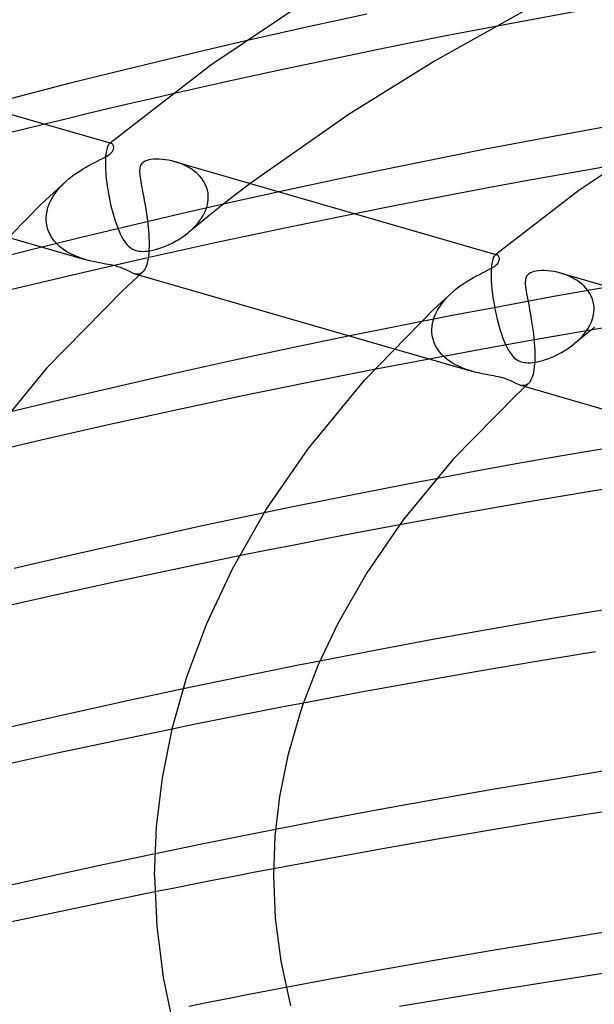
# Model space of a CAD drawing. Header units: millimetres. Extents: x -247 to 247, y -141 to 230.
# Tile 42 of 99: x -82 to -62, y 150 to 183. Entities that reach past the tile are written whole.
import ezdxf

# ---------------------------------------------------------------- set-up
doc = ezdxf.new("R2010")
doc.units = ezdxf.units.MM
doc.layers.add('HIDDEN', color=7, linetype='Continuous')
doc.layers.add('THICK', color=7, linetype='Continuous')

msp = doc.modelspace()

# ---------------------------------------------------------------- linework, layer by layer
at = {"layer": 'HIDDEN'}
for p, q in [((-69.856, 183.143), (-71.924, 182.693)), ((-71.924, 182.693), (-73.972, 182.231)), ((-65.514, 182.734), (-67.356, 182.378)), ((-67.356, 182.378), (-69.192, 182.011)), ((-69.192, 182.011), (-71.02, 181.634)), ((-71.02, 181.634), (-72.837, 181.249)), ((-72.837, 181.249), (-74.641, 180.854)), ((-74.641, 180.854), (-76.432, 180.452)), ((-80.701, 179.444), (-81.982, 179.128)), ((-78.602, 178.646), (-78.615, 178.602)), ((-78.589, 178.684), (-78.602, 178.646)), ((-78.574, 178.717), (-78.589, 178.684)), ((-78.559, 178.743), (-78.574, 178.717)), ((-78.544, 178.764), (-78.559, 178.743)), ((-78.528, 178.78), (-78.544, 178.764)), ((-78.516, 178.789), (-78.528, 178.78)), ((-78.522, 178.785), (-78.528, 178.78)), ((-78.517, 178.789), (-78.522, 178.785)), ((-78.512, 178.794), (-78.517, 178.789)), ((-78.505, 178.795), (-78.516, 178.789)), ((-78.506, 178.798), (-78.512, 178.794)), ((-78.501, 178.803), (-78.506, 178.798)), ((-78.494, 178.798), (-78.505, 178.795)), ((-78.495, 178.807), (-78.501, 178.803)), ((-78.482, 178.8), (-78.494, 178.798)), ((-78.471, 178.799), (-78.482, 178.8)), ((-78.46, 178.797), (-78.471, 178.799)), ((-78.651, 178.359), (-78.656, 178.281)), ((-78.644, 178.43), (-78.651, 178.359)), ((-78.636, 178.494), (-78.644, 178.43)), ((-78.626, 178.551), (-78.636, 178.494)), ((-78.615, 178.602), (-78.626, 178.551)), ((-78.658, 178.197), (-78.659, 178.108)), ((-78.659, 178.108), (-78.657, 178.012)), ((-78.656, 178.281), (-78.658, 178.197)), ((-78.657, 178.012), (-78.656, 177.998)), ((-78.656, 177.998), (-78.656, 177.984)), ((-78.656, 177.984), (-78.655, 177.969)), ((-76.186, 178.137), (-76.304, 178.175)), ((-76.07, 178.093), (-76.186, 178.137)), ((-75.958, 178.042), (-76.07, 178.093)), ((-75.85, 177.985), (-75.958, 178.042)), ((-75.748, 177.923), (-75.85, 177.985)), ((-78.655, 177.969), (-78.655, 177.955)), ((-78.655, 177.955), (-78.654, 177.94)), ((-78.654, 177.94), (-78.653, 177.926)), ((-78.653, 177.926), (-78.647, 177.82)), ((-78.647, 177.82), (-78.638, 177.71)), ((-78.638, 177.71), (-78.627, 177.596)), ((-75.653, 177.854), (-75.748, 177.923)), ((-75.564, 177.779), (-75.653, 177.854)), ((-75.484, 177.698), (-75.564, 177.779)), ((-75.411, 177.613), (-75.484, 177.698)), ((-80.272, 177.215), (-80.18, 177.322)), ((-80.18, 177.322), (-80.082, 177.426)), ((-80.082, 177.426), (-79.976, 177.525)), ((-78.627, 177.596), (-78.613, 177.477)), ((-78.613, 177.477), (-78.597, 177.357)), ((-78.597, 177.357), (-78.578, 177.235)), ((-75.349, 177.522), (-75.411, 177.613)), ((-75.295, 177.427), (-75.349, 177.522)), ((-75.253, 177.327), (-75.295, 177.427)), ((-75.221, 177.224), (-75.253, 177.327)), ((-73.776, 177.445), (-74.132, 177.175)), ((-80.494, 176.875), (-80.429, 176.991)), ((-80.429, 176.991), (-80.355, 177.105)), ((-80.355, 177.105), (-80.272, 177.215)), ((-78.578, 177.235), (-78.557, 177.112)), ((-78.557, 177.112), (-78.534, 176.989)), ((-78.534, 176.989), (-78.509, 176.865)), ((-75.201, 177.119), (-75.221, 177.224)), ((-75.192, 177.012), (-75.201, 177.119)), ((-75.192, 176.998), (-75.192, 177.012)), ((-75.191, 176.984), (-75.192, 176.998)), ((-75.191, 176.969), (-75.191, 176.984)), ((-72.801, 177.163), (-74.488, 176.79)), ((-74.132, 177.175), (-74.484, 176.903)), ((-80.592, 176.638), (-80.549, 176.757)), ((-80.549, 176.757), (-80.494, 176.875)), ((-78.509, 176.865), (-78.482, 176.742)), ((-78.482, 176.742), (-78.453, 176.62)), ((-74.488, 176.79), (-76.162, 176.41)), ((-75.244, 176.643), (-75.21, 176.784)), ((-75.21, 176.784), (-75.193, 176.927)), ((-75.193, 176.927), (-75.192, 176.941)), ((-75.192, 176.955), (-75.191, 176.969)), ((-75.192, 176.941), (-75.192, 176.955)), ((-74.484, 176.903), (-74.832, 176.63)), ((-80.654, 176.282), (-80.645, 176.4)), ((-80.645, 176.4), (-80.625, 176.518)), ((-80.625, 176.518), (-80.592, 176.638)), ((-78.453, 176.62), (-78.421, 176.5)), ((-78.421, 176.5), (-78.388, 176.381)), ((-78.388, 176.381), (-78.353, 176.265)), ((-76.162, 176.41), (-77.82, 176.023)), ((-75.176, 176.356), (-75.515, 176.081)), ((-75.442, 176.244), (-75.363, 176.372)), ((-75.363, 176.372), (-75.296, 176.505)), ((-75.296, 176.505), (-75.244, 176.643)), ((-74.832, 176.63), (-75.176, 176.356)), ((-70.255, 176.428), (-72.616, 175.945)), ((-80.655, 176.267), (-80.654, 176.282)), ((-80.655, 176.253), (-80.655, 176.267)), ((-80.655, 176.238), (-80.655, 176.253)), ((-80.654, 176.223), (-80.655, 176.238)), ((-80.654, 176.208), (-80.654, 176.223)), ((-80.653, 176.194), (-80.654, 176.208)), ((-80.636, 176.043), (-80.653, 176.194)), ((-80.599, 175.899), (-80.636, 176.043)), ((-77.82, 176.023), (-79.472, 175.626)), ((-78.353, 176.265), (-78.317, 176.152)), ((-78.317, 176.152), (-78.278, 176.042)), ((-78.278, 176.042), (-78.239, 175.939)), ((-75.515, 176.081), (-75.85, 175.805)), ((-75.742, 175.9), (-75.634, 176.008)), ((-75.634, 176.008), (-75.533, 176.123)), ((-75.533, 176.123), (-75.442, 176.244)), ((-80.544, 175.764), (-80.599, 175.899)), ((-80.474, 175.638), (-80.544, 175.764)), ((-78.239, 175.939), (-78.199, 175.841)), ((-78.199, 175.841), (-78.157, 175.749)), ((-78.157, 175.749), (-78.114, 175.663)), ((-78.114, 175.663), (-78.07, 175.583)), ((-76.074, 175.637), (-75.964, 175.715)), ((-75.964, 175.715), (-75.857, 175.799)), ((-75.857, 175.799), (-75.742, 175.9)), ((-72.616, 175.945), (-74.959, 175.447)), ((-81.943, 175.639), (-79.307, 174.878)), ((-79.472, 175.626), (-81.119, 175.221)), ((-80.39, 175.521), (-80.474, 175.638)), ((-80.294, 175.414), (-80.39, 175.521)), ((-80.188, 175.317), (-80.294, 175.414)), ((-78.07, 175.583), (-78.025, 175.51)), ((-78.025, 175.51), (-77.978, 175.445)), ((-77.978, 175.445), (-77.93, 175.386)), ((-77.93, 175.386), (-77.882, 175.337)), ((-77.882, 175.337), (-77.836, 175.297)), ((-74.959, 175.447), (-77.282, 174.935)), ((-76.753, 175.293), (-76.642, 175.336)), ((-76.642, 175.336), (-76.528, 175.384)), ((-76.528, 175.384), (-76.414, 175.439)), ((-76.414, 175.439), (-76.3, 175.499)), ((-76.3, 175.499), (-76.186, 175.565)), ((-76.186, 175.565), (-76.074, 175.637)), ((-81.119, 175.221), (-82.759, 174.807)), ((-80.073, 175.229), (-80.188, 175.317)), ((-79.952, 175.15), (-80.073, 175.229)), ((-79.827, 175.08), (-79.952, 175.15)), ((-79.699, 175.019), (-79.827, 175.08)), ((-79.569, 174.965), (-79.699, 175.019)), ((-77.836, 175.297), (-77.791, 175.265)), ((-77.791, 175.265), (-77.749, 175.24)), ((-77.749, 175.24), (-77.71, 175.22)), ((-77.71, 175.22), (-77.671, 175.204)), ((-77.671, 175.204), (-77.63, 175.191)), ((-77.63, 175.191), (-77.588, 175.18)), ((-77.588, 175.18), (-77.544, 175.172)), ((-77.544, 175.172), (-77.498, 175.166)), ((-77.498, 175.166), (-77.448, 175.162)), ((-77.448, 175.162), (-77.392, 175.161)), ((-77.392, 175.161), (-77.326, 175.163)), ((-77.326, 175.163), (-77.249, 175.17)), ((-77.249, 175.17), (-77.161, 175.183)), ((-77.161, 175.183), (-77.065, 175.202)), ((-77.065, 175.202), (-76.965, 175.226)), ((-76.965, 175.226), (-76.861, 175.257)), ((-76.861, 175.257), (-76.753, 175.293)), ((-65.566, 174.994), (-65.581, 174.967)), ((-65.55, 175.015), (-65.566, 174.994)), ((-65.534, 175.031), (-65.55, 175.015)), ((-65.529, 175.035), (-65.535, 175.031)), ((-65.523, 175.039), (-65.534, 175.031)), ((-65.524, 175.039), (-65.529, 175.035)), ((-65.519, 175.044), (-65.524, 175.039)), ((-65.512, 175.044), (-65.523, 175.039)), ((-65.514, 175.048), (-65.519, 175.044)), ((-65.508, 175.052), (-65.514, 175.048)), ((-65.501, 175.048), (-65.512, 175.044)), ((-65.503, 175.057), (-65.508, 175.052)), ((-65.49, 175.05), (-65.501, 175.048)), ((-65.479, 175.049), (-65.49, 175.05)), ((-65.469, 175.047), (-65.479, 175.049)), ((-77.282, 174.935), (-79.58, 174.409)), ((-79.438, 174.919), (-79.569, 174.965)), ((-79.307, 174.878), (-79.438, 174.919)), ((-79.189, 174.846), (-79.307, 174.878)), ((-79.073, 174.818), (-79.189, 174.846)), ((-78.96, 174.794), (-79.073, 174.818)), ((-78.852, 174.772), (-78.96, 174.794)), ((-78.749, 174.753), (-78.852, 174.772)), ((-78.651, 174.735), (-78.749, 174.753)), ((-78.565, 174.72), (-78.651, 174.735)), ((-78.491, 174.705), (-78.565, 174.72)), ((-78.429, 174.693), (-78.491, 174.705)), ((-78.376, 174.681), (-78.429, 174.693)), ((-78.327, 174.669), (-78.376, 174.681)), ((-78.28, 174.657), (-78.327, 174.669)), ((-65.65, 174.68), (-65.657, 174.609)), ((-65.642, 174.745), (-65.65, 174.68)), ((-65.632, 174.802), (-65.642, 174.745)), ((-65.621, 174.853), (-65.632, 174.802)), ((-65.609, 174.897), (-65.621, 174.853)), ((-65.595, 174.935), (-65.609, 174.897)), ((-65.581, 174.967), (-65.595, 174.935)), ((-79.58, 174.409), (-81.857, 173.87)), ((-78.236, 174.644), (-78.28, 174.657)), ((-78.193, 174.631), (-78.236, 174.644)), ((-78.153, 174.617), (-78.193, 174.631)), ((-78.112, 174.602), (-78.153, 174.617)), ((-78.07, 174.585), (-78.112, 174.602)), ((-78.026, 174.566), (-78.07, 174.585)), ((-77.982, 174.546), (-78.026, 174.566)), ((-77.936, 174.524), (-77.982, 174.546)), ((-77.89, 174.5), (-77.936, 174.524)), ((-77.845, 174.478), (-77.89, 174.5)), ((-77.8, 174.457), (-77.845, 174.478)), ((-77.758, 174.437), (-77.8, 174.457)), ((-77.716, 174.421), (-77.758, 174.437)), ((-77.675, 174.407), (-77.716, 174.421)), ((-77.625, 174.396), (-77.675, 174.407)), ((-77.675, 174.407), (-77.513, 174.36)), ((-77.577, 174.391), (-77.625, 174.396)), ((-77.531, 174.394), (-77.577, 174.391)), ((-77.488, 174.406), (-77.531, 174.394)), ((-77.448, 174.425), (-77.488, 174.406)), ((-77.41, 174.454), (-77.448, 174.425)), ((-65.664, 174.447), (-65.665, 174.357)), ((-65.665, 174.357), (-65.663, 174.261)), ((-65.662, 174.531), (-65.664, 174.447)), ((-65.657, 174.609), (-65.662, 174.531)), ((-63.207, 174.391), (-63.321, 174.427)), ((-63.096, 174.35), (-63.207, 174.391)), ((-62.989, 174.303), (-63.096, 174.35)), ((-65.663, 174.261), (-65.662, 174.247)), ((-65.662, 174.247), (-65.662, 174.233)), ((-65.662, 174.233), (-65.661, 174.218)), ((-65.661, 174.218), (-65.661, 174.204)), ((-65.661, 174.204), (-65.66, 174.189)), ((-65.66, 174.189), (-65.659, 174.175)), ((-65.659, 174.175), (-65.65, 174.029)), ((-65.65, 174.029), (-65.636, 173.875)), ((-62.886, 174.251), (-62.989, 174.303)), ((-62.789, 174.193), (-62.886, 174.251)), ((-62.696, 174.13), (-62.789, 174.193)), ((-62.61, 174.062), (-62.696, 174.13)), ((-62.531, 173.989), (-62.61, 174.062)), ((-67.176, 173.585), (-67.085, 173.679)), ((-67.085, 173.679), (-66.989, 173.77)), ((-65.636, 173.875), (-65.618, 173.714)), ((-65.618, 173.714), (-65.594, 173.548)), ((-61.823, 173.942), (-63.615, 173.625)), ((-62.458, 173.912), (-62.531, 173.989)), ((-62.394, 173.829), (-62.458, 173.912)), ((-62.337, 173.742), (-62.394, 173.829)), ((-62.29, 173.651), (-62.337, 173.742)), ((-67.408, 173.284), (-67.338, 173.387)), ((-67.338, 173.387), (-67.26, 173.487)), ((-67.26, 173.487), (-67.176, 173.585)), ((-65.594, 173.548), (-65.567, 173.38)), ((-65.567, 173.38), (-65.535, 173.21)), ((-63.615, 173.625), (-65.326, 173.31)), ((-62.252, 173.557), (-62.29, 173.651)), ((-62.224, 173.461), (-62.252, 173.557)), ((-62.206, 173.362), (-62.224, 173.461)), ((-62.197, 173.261), (-62.206, 173.362)), ((-67.572, 172.964), (-67.526, 173.072)), ((-67.526, 173.072), (-67.471, 173.179)), ((-67.471, 173.179), (-67.408, 173.284)), ((-65.326, 173.31), (-67.03, 172.986)), ((-65.535, 173.21), (-65.5, 173.041)), ((-65.5, 173.041), (-65.461, 172.873)), ((-62.242, 172.919), (-62.213, 173.047)), ((-62.213, 173.047), (-62.198, 173.176)), ((-62.198, 173.19), (-62.197, 173.204)), ((-62.198, 173.176), (-62.198, 173.19)), ((-62.197, 173.246), (-62.197, 173.261)), ((-62.197, 173.232), (-62.197, 173.246)), ((-62.197, 173.218), (-62.197, 173.232)), ((-62.197, 173.204), (-62.197, 173.218)), ((-67.03, 172.986), (-68.729, 172.654)), ((-67.653, 172.638), (-67.635, 172.747)), ((-67.635, 172.747), (-67.608, 172.855)), ((-67.608, 172.855), (-67.572, 172.964)), ((-65.461, 172.873), (-65.418, 172.708)), ((-65.418, 172.708), (-65.371, 172.547)), ((-62.409, 172.553), (-62.342, 172.671)), ((-60.559, 172.801), (-62.387, 172.494)), ((-62.342, 172.671), (-62.286, 172.793)), ((-62.286, 172.793), (-62.242, 172.919)), ((-68.729, 172.654), (-70.422, 172.313)), ((-67.661, 172.516), (-67.66, 172.531)), ((-67.661, 172.501), (-67.661, 172.516)), ((-67.661, 172.487), (-67.661, 172.501)), ((-67.66, 172.472), (-67.661, 172.487)), ((-67.66, 172.531), (-67.653, 172.638)), ((-67.66, 172.457), (-67.66, 172.472)), ((-67.659, 172.443), (-67.66, 172.457)), ((-67.646, 172.32), (-67.659, 172.443)), ((-65.371, 172.547), (-65.321, 172.39)), ((-65.321, 172.39), (-65.268, 172.242)), ((-62.387, 172.494), (-64.204, 172.179)), ((-62.572, 172.333), (-62.486, 172.441)), ((-62.181, 172.601), (-62.524, 172.326)), ((-62.486, 172.441), (-62.409, 172.553)), ((-67.621, 172.201), (-67.646, 172.32)), ((-67.583, 172.088), (-67.621, 172.201)), ((-67.534, 171.98), (-67.583, 172.088)), ((-64.204, 172.179), (-66.011, 171.855)), ((-65.268, 172.242), (-65.214, 172.105)), ((-65.214, 172.105), (-65.157, 171.979)), ((-62.971, 171.965), (-62.869, 172.044)), ((-62.869, 172.044), (-62.764, 172.135)), ((-62.524, 172.326), (-62.863, 172.05)), ((-62.764, 172.135), (-62.665, 172.231)), ((-62.665, 172.231), (-62.572, 172.333)), ((-68.927, 171.882), (-66.316, 171.128)), ((-66.011, 171.855), (-67.808, 171.523)), ((-67.475, 171.878), (-67.534, 171.98)), ((-67.407, 171.784), (-67.475, 171.878)), ((-67.331, 171.695), (-67.407, 171.784)), ((-67.248, 171.613), (-67.331, 171.695)), ((-65.157, 171.979), (-65.097, 171.865)), ((-65.097, 171.865), (-65.036, 171.763)), ((-65.036, 171.763), (-64.971, 171.674)), ((-63.513, 171.645), (-63.404, 171.698)), ((-63.404, 171.698), (-63.294, 171.757)), ((-63.294, 171.757), (-63.184, 171.821)), ((-63.184, 171.821), (-63.076, 171.891)), ((-63.076, 171.891), (-62.971, 171.965)), ((-67.808, 171.523), (-69.601, 171.182)), ((-67.159, 171.537), (-67.248, 171.613)), ((-67.064, 171.467), (-67.159, 171.537)), ((-66.965, 171.403), (-67.064, 171.467)), ((-66.862, 171.344), (-66.965, 171.403)), ((-64.971, 171.674), (-64.906, 171.602)), ((-64.906, 171.602), (-64.844, 171.546)), ((-64.844, 171.546), (-64.785, 171.505)), ((-64.785, 171.505), (-64.73, 171.475)), ((-64.73, 171.475), (-64.677, 171.453)), ((-64.677, 171.453), (-64.62, 171.435)), ((-64.62, 171.435), (-64.56, 171.423)), ((-64.56, 171.423), (-64.495, 171.415)), ((-64.495, 171.415), (-64.426, 171.411)), ((-64.426, 171.411), (-64.353, 171.412)), ((-64.353, 171.412), (-64.276, 171.418)), ((-64.276, 171.418), (-64.195, 171.429)), ((-64.195, 171.429), (-64.11, 171.444)), ((-64.11, 171.444), (-64.02, 171.464)), ((-64.02, 171.464), (-63.926, 171.49)), ((-63.926, 171.49), (-63.828, 171.52)), ((-63.828, 171.52), (-63.726, 171.556)), ((-63.726, 171.556), (-63.621, 171.597)), ((-63.621, 171.597), (-63.513, 171.645)), ((-66.755, 171.291), (-66.862, 171.344)), ((-66.645, 171.242), (-66.755, 171.291)), ((-66.534, 171.199), (-66.645, 171.242)), ((-66.423, 171.161), (-66.534, 171.199)), ((-66.314, 171.127), (-66.423, 171.161)), ((-66.209, 171.099), (-66.314, 171.127)), ((-66.106, 171.074), (-66.209, 171.099)), ((-66.007, 171.051), (-66.106, 171.074)), ((-65.912, 171.032), (-66.007, 171.051)), ((-65.821, 171.015), (-65.912, 171.032)), ((-65.734, 170.999), (-65.821, 171.015)), ((-65.651, 170.983), (-65.734, 170.999)), ((-65.571, 170.969), (-65.651, 170.983)), ((-65.495, 170.954), (-65.571, 170.969)), ((-65.423, 170.939), (-65.495, 170.954)), ((-65.355, 170.924), (-65.423, 170.939)), ((-65.291, 170.908), (-65.355, 170.924)), ((-65.231, 170.89), (-65.291, 170.908)), ((-65.175, 170.872), (-65.231, 170.89)), ((-65.119, 170.851), (-65.175, 170.872)), ((-65.059, 170.826), (-65.119, 170.851)), ((-64.997, 170.798), (-65.059, 170.826)), ((-64.931, 170.767), (-64.997, 170.798)), ((-64.866, 170.734), (-64.931, 170.767)), ((-64.803, 170.704), (-64.866, 170.734)), ((-64.742, 170.677), (-64.803, 170.704)), ((-64.416, 170.704), (-64.455, 170.675)), ((-64.682, 170.657), (-64.742, 170.677)), ((-64.683, 170.657), (-64.519, 170.609)), ((-64.634, 170.646), (-64.682, 170.657)), ((-64.587, 170.641), (-64.634, 170.646)), ((-64.541, 170.644), (-64.587, 170.641)), ((-64.496, 170.655), (-64.541, 170.644)), ((-64.455, 170.675), (-64.496, 170.655)), ((-67.513, 167.508), (-68.483, 167.323)), ((-69.452, 167.136), (-70.419, 166.945)), ((-68.483, 167.323), (-69.452, 167.136)), ((-71.383, 166.752), (-72.346, 166.557)), ((-70.419, 166.945), (-71.383, 166.752)), ((-72.346, 166.557), (-73.306, 166.359)), ((-69.65, 165.786), (-70.553, 165.615)), ((-68.747, 165.955), (-69.65, 165.786)), ((-71.455, 165.441), (-72.355, 165.265)), ((-70.553, 165.615), (-71.455, 165.441)), ((-73.254, 165.087), (-74.151, 164.907)), ((-72.355, 165.265), (-73.254, 165.087)), ((-72.205, 161.217), (-72.975, 161.063)), ((-71.433, 161.37), (-72.205, 161.217)), ((-74.512, 160.75), (-75.279, 160.591)), ((-73.745, 160.907), (-74.512, 160.75)), ((-72.975, 161.063), (-73.745, 160.907)), ((-75.279, 160.591), (-76.043, 160.431)), ((-72.729, 159.813), (-73.467, 159.67)), ((-71.99, 159.955), (-72.729, 159.813)), ((-74.205, 159.525), (-74.942, 159.378)), ((-73.467, 159.67), (-74.205, 159.525)), ((-75.678, 159.231), (-76.412, 159.081)), ((-74.942, 159.378), (-75.678, 159.231)), ((-73.608, 155.566), (-74.286, 155.43)), ((-72.929, 155.699), (-73.608, 155.566)), ((-75.639, 155.157), (-76.314, 155.018)), ((-74.963, 155.294), (-75.639, 155.157)), ((-74.286, 155.43), (-74.963, 155.294)), ((-76.314, 155.018), (-76.987, 154.878)), ((-74.333, 154.121), (-74.999, 153.992)), ((-73.666, 154.249), (-74.333, 154.121)), ((-72.999, 154.376), (-73.666, 154.249)), ((-75.664, 153.862), (-76.329, 153.73)), ((-74.999, 153.992), (-75.664, 153.862)), ((-76.329, 153.73), (-76.993, 153.597)), ((-73.231, 150.26), (-73.887, 150.133)), ((-72.575, 150.385), (-73.231, 150.26)), ((-75.196, 149.877), (-75.849, 149.747)), ((-74.542, 150.006), (-75.196, 149.877)), ((-73.887, 150.133), (-74.542, 150.006))]:
    msp.add_line(p, q, dxfattribs=at)
at = {"layer": 'THICK'}
for p, q in [((-71.182, 184.057), (-75.106, 181.433)), ((-62.379, 183.315), (-65.514, 182.734)), ((-64.541, 183.259), (-67.571, 181.566)), ((-73.972, 182.231), (-75.46, 181.886)), ((-89.293, 181.924), (-78.461, 178.797)), ((-75.46, 181.886), (-76.94, 181.534)), ((-75.106, 181.433), (-78.495, 178.807)), ((-76.94, 181.534), (-78.417, 181.174)), ((-67.571, 181.566), (-70.451, 179.776)), ((-78.417, 181.174), (-79.888, 180.807)), ((-79.888, 180.807), (-81.353, 180.433)), ((-81.353, 180.433), (-82.81, 180.053)), ((-76.432, 180.452), (-77.148, 180.287)), ((-77.862, 180.122), (-78.573, 179.955)), ((-77.148, 180.287), (-77.862, 180.122)), ((-79.283, 179.786), (-79.992, 179.616)), ((-78.573, 179.955), (-79.283, 179.786)), ((-70.451, 179.776), (-73.776, 177.445)), ((-79.992, 179.616), (-80.701, 179.444)), ((-61.129, 179.474), (-63.513, 179.041)), ((-59.497, 179.354), (-62.715, 177.206)), ((-63.513, 179.041), (-65.854, 178.596)), ((-78.444, 178.79), (-78.46, 178.797)), ((-78.43, 178.78), (-78.444, 178.79)), ((-78.416, 178.766), (-78.43, 178.78)), ((-78.404, 178.75), (-78.416, 178.766)), ((-78.394, 178.731), (-78.404, 178.75)), ((-78.386, 178.71), (-78.394, 178.731)), ((-78.381, 178.688), (-78.386, 178.71)), ((-78.377, 178.665), (-78.381, 178.688)), ((-78.381, 178.608), (-78.377, 178.639)), ((-78.377, 178.639), (-78.377, 178.665)), ((-78.751, 178.288), (-78.684, 178.324)), ((-78.684, 178.324), (-78.628, 178.355)), ((-78.628, 178.355), (-78.581, 178.383)), ((-78.581, 178.383), (-78.543, 178.408)), ((-78.543, 178.408), (-78.511, 178.431)), ((-78.511, 178.431), (-78.483, 178.454)), ((-78.483, 178.454), (-78.442, 178.495)), ((-78.442, 178.495), (-78.411, 178.535)), ((-78.411, 178.535), (-78.392, 178.573)), ((-78.392, 178.573), (-78.381, 178.608)), ((-65.854, 178.596), (-68.185, 178.134)), ((-79.434, 177.923), (-79.324, 177.988)), ((-79.324, 177.988), (-79.217, 178.048)), ((-79.217, 178.048), (-79.112, 178.104)), ((-79.112, 178.104), (-79.012, 178.156)), ((-79.012, 178.156), (-78.918, 178.203)), ((-78.918, 178.203), (-78.83, 178.248)), ((-78.83, 178.248), (-78.751, 178.288)), ((-77.495, 177.975), (-77.502, 177.932)), ((-77.484, 178.015), (-77.495, 177.975)), ((-77.47, 178.052), (-77.484, 178.015)), ((-77.451, 178.085), (-77.47, 178.052)), ((-77.429, 178.115), (-77.451, 178.085)), ((-77.401, 178.142), (-77.429, 178.115)), ((-77.372, 178.164), (-77.401, 178.142)), ((-77.339, 178.184), (-77.372, 178.164)), ((-77.299, 178.203), (-77.339, 178.184)), ((-77.251, 178.221), (-77.299, 178.203)), ((-77.192, 178.236), (-77.251, 178.221)), ((-77.122, 178.249), (-77.192, 178.236)), ((-77.04, 178.259), (-77.122, 178.249)), ((-76.949, 178.263), (-77.04, 178.259)), ((-76.852, 178.263), (-76.949, 178.263)), ((-76.749, 178.257), (-76.852, 178.263)), ((-76.642, 178.245), (-76.749, 178.257)), ((-76.531, 178.228), (-76.642, 178.245)), ((-76.418, 178.204), (-76.531, 178.228)), ((-76.304, 178.175), (-76.418, 178.204)), ((-76.302, 178.174), (-65.47, 175.047)), ((-68.185, 178.134), (-70.502, 177.656)), ((-61.483, 178.065), (-62.959, 177.807)), ((-79.874, 177.613), (-79.767, 177.698)), ((-79.767, 177.698), (-79.657, 177.778)), ((-79.657, 177.778), (-79.545, 177.853)), ((-79.545, 177.853), (-79.434, 177.923)), ((-77.502, 177.932), (-77.505, 177.885)), ((-77.505, 177.885), (-77.505, 177.834)), ((-77.505, 177.834), (-77.503, 177.779)), ((-77.503, 177.779), (-77.497, 177.719)), ((-77.497, 177.719), (-77.489, 177.655)), ((-77.489, 177.655), (-77.479, 177.586)), ((-70.502, 177.656), (-72.801, 177.163)), ((-62.959, 177.807), (-64.427, 177.543)), ((-80.822, 176.748), (-79.977, 177.525)), ((-79.976, 177.525), (-79.874, 177.613)), ((-77.479, 177.586), (-77.467, 177.512)), ((-77.467, 177.512), (-77.453, 177.434)), ((-77.453, 177.434), (-77.438, 177.351)), ((-77.438, 177.351), (-77.421, 177.263)), ((-64.427, 177.543), (-65.888, 177.274)), ((-77.421, 177.263), (-77.403, 177.171)), ((-77.403, 177.171), (-77.385, 177.075)), ((-77.385, 177.075), (-77.366, 176.975)), ((-67.347, 176.999), (-68.803, 176.717)), ((-65.888, 177.274), (-67.347, 176.999)), ((-62.715, 177.206), (-65.503, 175.057)), ((-83.604, 173.908), (-80.822, 176.748)), ((-77.366, 176.975), (-77.347, 176.874)), ((-77.347, 176.874), (-77.329, 176.769)), ((-77.329, 176.769), (-77.311, 176.662)), ((-77.311, 176.662), (-77.293, 176.553)), ((-68.803, 176.717), (-70.255, 176.428)), ((-77.293, 176.553), (-77.276, 176.442)), ((-77.276, 176.442), (-77.26, 176.328)), ((-77.26, 176.328), (-77.245, 176.213)), ((-77.245, 176.213), (-77.231, 176.097)), ((-77.231, 176.097), (-77.219, 175.979)), ((-77.219, 175.979), (-77.208, 175.861)), ((-77.208, 175.861), (-77.199, 175.742)), ((-77.199, 175.742), (-77.193, 175.624)), ((-77.193, 175.624), (-77.189, 175.507)), ((-77.189, 175.507), (-77.188, 175.393)), ((-77.188, 175.393), (-77.189, 175.282)), ((-77.209, 175.002), (-77.221, 174.914)), ((-77.199, 175.096), (-77.209, 175.002)), ((-77.193, 175.195), (-77.199, 175.096)), ((-77.192, 175.209), (-77.193, 175.195)), ((-77.191, 175.224), (-77.192, 175.209)), ((-77.19, 175.253), (-77.191, 175.238)), ((-77.191, 175.238), (-77.191, 175.224)), ((-77.189, 175.282), (-77.19, 175.267)), ((-77.19, 175.267), (-77.19, 175.253)), ((-65.453, 175.04), (-65.469, 175.047)), ((-65.439, 175.03), (-65.453, 175.04)), ((-65.426, 175.016), (-65.439, 175.03)), ((-65.414, 175), (-65.426, 175.016)), ((-65.404, 174.982), (-65.414, 175)), ((-77.273, 174.689), (-77.296, 174.628)), ((-77.253, 174.757), (-77.273, 174.689)), ((-77.235, 174.832), (-77.253, 174.757)), ((-77.221, 174.914), (-77.235, 174.832)), ((-65.579, 174.64), (-65.532, 174.673)), ((-65.532, 174.673), (-65.493, 174.704)), ((-65.493, 174.704), (-65.45, 174.746)), ((-65.45, 174.746), (-65.42, 174.786)), ((-65.42, 174.786), (-65.4, 174.826)), ((-65.396, 174.961), (-65.404, 174.982)), ((-65.4, 174.826), (-65.39, 174.861)), ((-65.39, 174.939), (-65.396, 174.961)), ((-65.387, 174.916), (-65.39, 174.939)), ((-65.39, 174.861), (-65.386, 174.891)), ((-65.386, 174.891), (-65.387, 174.916)), ((-77.408, 174.455), (-78.08, 173.836)), ((-77.513, 174.36), (-68.927, 171.882)), ((-77.377, 174.488), (-77.408, 174.455)), ((-77.348, 174.527), (-77.377, 174.488)), ((-77.321, 174.574), (-77.348, 174.527)), ((-77.296, 174.628), (-77.321, 174.574)), ((-66.264, 174.277), (-66.159, 174.334)), ((-66.159, 174.334), (-66.057, 174.387)), ((-66.057, 174.387), (-65.96, 174.437)), ((-65.96, 174.437), (-65.867, 174.483)), ((-65.867, 174.483), (-65.782, 174.527)), ((-65.782, 174.527), (-65.704, 174.568)), ((-65.704, 174.568), (-65.637, 174.605)), ((-65.637, 174.605), (-65.579, 174.64)), ((-64.452, 174.347), (-64.469, 174.322)), ((-64.433, 174.37), (-64.452, 174.347)), ((-64.411, 174.392), (-64.433, 174.37)), ((-64.376, 174.418), (-64.411, 174.392)), ((-64.335, 174.441), (-64.376, 174.418)), ((-64.285, 174.462), (-64.335, 174.441)), ((-64.224, 174.481), (-64.285, 174.462)), ((-64.151, 174.496), (-64.224, 174.481)), ((-64.067, 174.507), (-64.151, 174.496)), ((-63.974, 174.513), (-64.067, 174.507)), ((-63.875, 174.513), (-63.974, 174.513)), ((-63.771, 174.508), (-63.875, 174.513)), ((-63.662, 174.496), (-63.771, 174.508)), ((-63.55, 174.479), (-63.662, 174.496)), ((-63.435, 174.456), (-63.55, 174.479)), ((-63.321, 174.427), (-63.435, 174.456)), ((-63.311, 174.424), (-52.478, 171.297)), ((-66.796, 173.931), (-66.693, 174.007)), ((-66.693, 174.007), (-66.588, 174.08)), ((-66.588, 174.08), (-66.48, 174.15)), ((-66.48, 174.15), (-66.372, 174.216)), ((-66.372, 174.216), (-66.264, 174.277)), ((-64.512, 174.177), (-64.515, 174.12)), ((-64.515, 174.12), (-64.514, 174.054)), ((-64.514, 174.054), (-64.508, 173.983)), ((-64.505, 174.224), (-64.512, 174.177)), ((-64.495, 174.263), (-64.505, 174.224)), ((-64.483, 174.295), (-64.495, 174.263)), ((-64.469, 174.322), (-64.483, 174.295)), ((-78.08, 173.836), (-80.626, 171.237)), ((-67.58, 173.225), (-66.99, 173.77)), ((-66.989, 173.77), (-66.894, 173.852)), ((-66.894, 173.852), (-66.796, 173.931)), ((-64.508, 173.983), (-64.499, 173.904)), ((-64.499, 173.904), (-64.486, 173.819)), ((-64.486, 173.819), (-64.47, 173.728)), ((-64.47, 173.728), (-64.452, 173.63)), ((-64.452, 173.63), (-64.432, 173.527)), ((-64.432, 173.527), (-64.411, 173.418)), ((-64.411, 173.418), (-64.389, 173.304)), ((-69.918, 170.838), (-67.58, 173.225)), ((-64.389, 173.304), (-64.367, 173.186)), ((-64.367, 173.186), (-64.344, 173.062)), ((-64.344, 173.062), (-64.322, 172.935)), ((-64.322, 172.935), (-64.3, 172.803)), ((-64.3, 172.803), (-64.279, 172.667)), ((-64.279, 172.667), (-64.26, 172.528)), ((-64.26, 172.528), (-64.242, 172.386)), ((-64.242, 172.386), (-64.226, 172.243)), ((-70.422, 172.313), (-72.371, 171.91)), ((-64.226, 172.243), (-64.213, 172.098)), ((-64.213, 172.098), (-64.203, 171.953)), ((-72.371, 171.91), (-74.306, 171.496)), ((-64.203, 171.953), (-64.196, 171.809)), ((-64.196, 171.809), (-64.194, 171.668)), ((-74.306, 171.496), (-76.227, 171.072)), ((-64.198, 171.444), (-64.21, 171.292)), ((-64.197, 171.472), (-64.198, 171.458)), ((-64.198, 171.458), (-64.198, 171.444)), ((-64.196, 171.487), (-64.197, 171.472)), ((-64.195, 171.516), (-64.196, 171.501)), ((-64.196, 171.501), (-64.196, 171.487)), ((-64.194, 171.668), (-64.195, 171.531)), ((-64.195, 171.531), (-64.195, 171.516)), ((-80.626, 171.237), (-82.67, 168.752)), ((-76.227, 171.072), (-78.131, 170.639)), ((-69.601, 171.182), (-71.874, 170.734)), ((-64.253, 171.029), (-64.285, 170.922)), ((-64.228, 171.153), (-64.253, 171.029)), ((-64.21, 171.292), (-64.228, 171.153)), ((-71.874, 170.734), (-74.137, 170.272)), ((-71.825, 168.519), (-69.918, 170.838)), ((-64.413, 170.706), (-64.838, 170.313)), ((-64.365, 170.761), (-64.413, 170.706)), ((-64.322, 170.833), (-64.365, 170.761)), ((-64.285, 170.922), (-64.322, 170.833)), ((-78.131, 170.639), (-80.016, 170.198)), ((-64.519, 170.609), (-55.903, 168.122)), ((-80.016, 170.198), (-81.895, 169.745)), ((-74.137, 170.272), (-76.384, 169.796)), ((-64.838, 170.313), (-66.94, 168.167)), ((-76.384, 169.796), (-78.613, 169.308)), ((-78.613, 169.308), (-80.821, 168.807)), ((-80.821, 168.807), (-83.006, 168.295)), ((-73.239, 166.467), (-71.825, 168.519)), ((-61.939, 168.506), (-63.402, 168.255)), ((-66.94, 168.167), (-68.625, 166.119)), ((-63.402, 168.255), (-64.817, 168.006)), ((-66.172, 167.759), (-67.513, 167.508)), ((-64.817, 168.006), (-66.172, 167.759)), ((-60.253, 167.422), (-62.397, 167.072)), ((-62.397, 167.072), (-64.528, 166.711)), ((-64.528, 166.711), (-66.645, 166.339)), ((-74.379, 164.477), (-73.239, 166.467)), ((-73.306, 166.359), (-75.441, 165.907)), ((-68.625, 166.119), (-69.853, 164.337)), ((-66.645, 166.339), (-68.747, 165.955)), ((-75.441, 165.907), (-77.559, 165.444)), ((-77.559, 165.444), (-79.657, 164.971)), ((-79.657, 164.971), (-81.733, 164.487)), ((-74.151, 164.907), (-76.232, 164.478)), ((-76.232, 164.478), (-78.301, 164.039)), ((-75.242, 162.637), (-74.379, 164.477)), ((-69.853, 164.337), (-70.827, 162.638)), ((-78.301, 164.039), (-80.355, 163.589)), ((-80.355, 163.589), (-82.39, 163.129)), ((-61.497, 163.156), (-63.618, 162.803)), ((-63.618, 162.803), (-65.676, 162.447)), ((-75.912, 160.844), (-75.242, 162.637)), ((-70.827, 162.638), (-71.486, 161.248)), ((-65.676, 162.447), (-67.625, 162.095)), ((-67.625, 162.095), (-69.531, 161.738)), ((-69.531, 161.738), (-71.433, 161.37)), ((-62.152, 161.686), (-64.142, 161.359)), ((-71.486, 161.248), (-72.007, 159.906)), ((-64.142, 161.359), (-66.121, 161.022)), ((-76.4, 159.129), (-75.912, 160.844)), ((-66.121, 161.022), (-68.088, 160.676)), ((-76.043, 160.431), (-78.02, 160.007)), ((-68.088, 160.676), (-70.042, 160.321)), ((-70.042, 160.321), (-71.99, 159.955)), ((-78.02, 160.007), (-79.982, 159.573)), ((-72.007, 159.906), (-72.111, 159.599)), ((-79.982, 159.573), (-81.926, 159.131)), ((-72.111, 159.599), (-72.513, 158.188)), ((-76.739, 157.441), (-76.4, 159.129)), ((-76.412, 159.081), (-78.353, 158.679)), ((-78.353, 158.679), (-80.283, 158.267)), ((-80.283, 158.267), (-82.2, 157.847)), ((-72.513, 158.188), (-72.788, 156.814)), ((-76.935, 155.793), (-76.739, 157.441)), ((-61.627, 157.706), (-63.634, 157.378)), ((-63.634, 157.378), (-65.615, 157.045)), ((-72.788, 156.814), (-72.948, 155.478)), ((-65.615, 157.045), (-67.531, 156.711)), ((-67.531, 156.711), (-69.35, 156.381)), ((-69.35, 156.381), (-71.141, 156.045)), ((-61.864, 156.299), (-63.743, 156)), ((-77, 154.15), (-76.935, 155.793)), ((-71.141, 156.045), (-72.929, 155.699)), ((-63.743, 156), (-65.614, 155.691)), ((-72.948, 155.478), (-73, 154.153)), ((-65.614, 155.691), (-67.475, 155.375)), ((-67.475, 155.375), (-69.326, 155.05)), ((-76.987, 154.878), (-78.843, 154.486)), ((-69.326, 155.05), (-71.166, 154.717)), ((-78.843, 154.486), (-80.686, 154.085)), ((-71.166, 154.717), (-72.999, 154.376)), ((-77, 154.153), (-76.93, 152.443)), ((-73, 154.15), (-72.938, 152.716)), ((-80.686, 154.085), (-82.516, 153.676)), ((-76.993, 153.597), (-78.819, 153.225)), ((-78.819, 153.225), (-80.637, 152.845)), ((-80.637, 152.845), (-82.446, 152.457)), ((-72.938, 152.716), (-72.751, 151.265)), ((-76.93, 152.443), (-76.716, 150.724)), ((-61.891, 152.231), (-63.755, 151.932)), ((-63.755, 151.932), (-65.618, 151.625)), ((-65.618, 151.625), (-67.45, 151.315)), ((-72.751, 151.265), (-72.425, 149.769)), ((-67.45, 151.315), (-69.221, 151.004)), ((-69.221, 151.004), (-70.909, 150.697)), ((-61.685, 150.888), (-63.463, 150.612)), ((-76.716, 150.724), (-76.342, 148.945)), ((-70.909, 150.697), (-72.575, 150.385)), ((-63.463, 150.612), (-65.235, 150.329)), ((-65.235, 150.329), (-67, 150.038)), ((-67, 150.038), (-68.756, 149.739))]:
    msp.add_line(p, q, dxfattribs=at)

doc.saveas('drawing.dxf')
